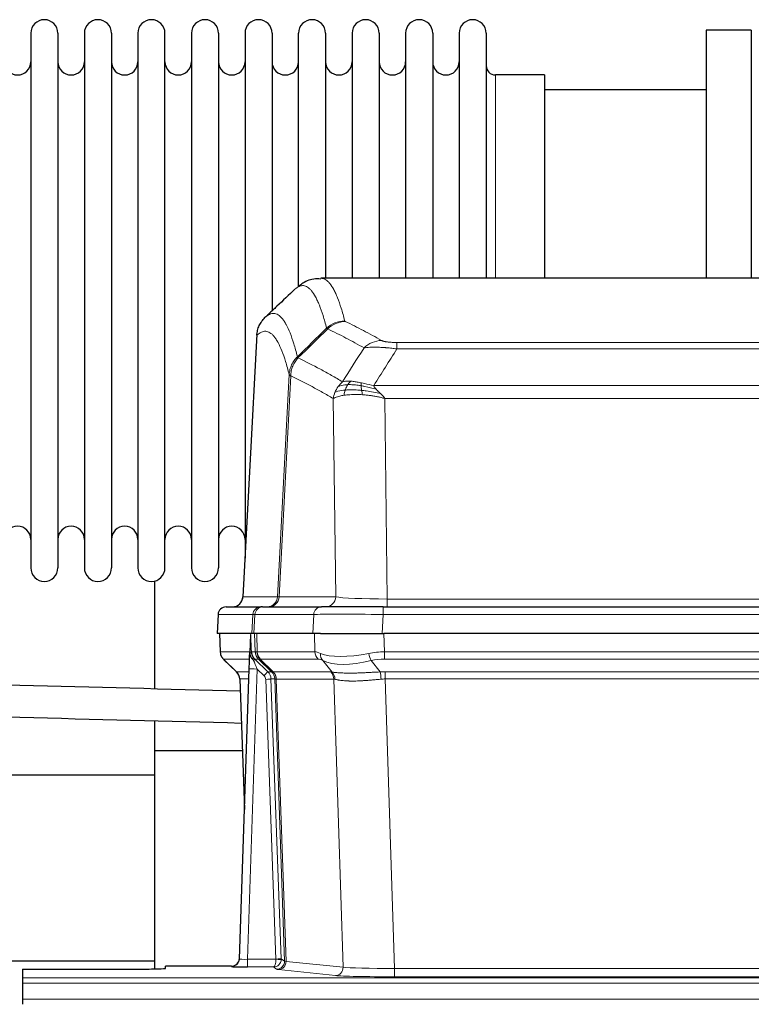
# Model space of a CAD drawing. Header units: inches. Extents: x 0 to 17820, y -10 to 12600.
# Tile 58 of 117: x 3175 to 3451, y 10421 to 10793. Entities that reach past the tile are written whole.
import ezdxf

# ---------------------------------------------------------------- set-up
doc = ezdxf.new("R2010")
doc.units = ezdxf.units.IN
doc.layers.add('1', color=7, linetype='Continuous', true_color=0xffffff)

msp = doc.modelspace()

# ---------------------------------------------------------------- linework, layer by layer
at = {"layer": '1', "color": 2, "linetype": 'Continuous', "lineweight": 25}
for p, q in [((3451.09, 10788.649), (3434.09, 10788.649)), ((3434.09, 10788.649), (3434.09, 10695.051)), ((3451.09, 10788.649), (3451.09, 10695.051)), ((3179.29, 10787.549), (3179.29, 10585.749)), ((3189.49, 10787.549), (3189.49, 10585.749)), ((3199.49, 10787.549), (3199.49, 10585.749)), ((3209.69, 10787.549), (3209.69, 10585.749)), ((3219.69, 10787.549), (3219.69, 10585.749)), ((3229.89, 10585.749), (3229.89, 10787.549)), ((3239.89, 10787.549), (3239.89, 10585.749)), ((3250.09, 10787.549), (3250.09, 10585.749)), ((3260.09, 10787.549), (3260.09, 10686.649)), ((3270.29, 10787.549), (3270.29, 10686.649)), ((3280.29, 10691.976), (3280.29, 10787.549)), ((3290.49, 10787.549), (3290.49, 10695.05)), ((3300.49, 10787.549), (3300.49, 10695.05)), ((3310.69, 10787.549), (3310.69, 10695.05)), ((3320.69, 10787.549), (3320.69, 10695.05)), ((3330.89, 10787.549), (3330.89, 10695.05)), ((3340.89, 10787.549), (3340.89, 10695.05)), ((3351.09, 10787.549), (3351.09, 10695.05)), ((3373.09, 10771.799), (3354.59, 10771.799)), ((3373.09, 10771.799), (3373.09, 10695.045)), ((3434.09, 10766.149), (3373.084, 10766.149)), ((3551.443, 10695.044), (3288.736, 10695.044)), ((3260.09, 10686.649), (3260.09, 10589.428)), ((3270.29, 10686.649), (3270.29, 10682.708)), ((3264.588, 10674.024), (3259.313, 10574.832)), ((3226.09, 10540.067), (3226.09, 10580.819)), ((3252.942, 10571.044), (3266.053, 10571.044)), ((3266.75, 10571.044), (3266.053, 10571.044)), ((3266.75, 10571.044), (3288.924, 10571.044)), ((3312.179, 10571.044), (3288.924, 10571.044)), ((3312.179, 10571.044), (3528, 10571.044)), ((3249.932, 10568.203), (3249.551, 10561.044)), ((3262.685, 10561.044), (3249.567, 10561.044)), ((3250.492, 10561.044), (3250.74, 10554.034)), ((3263.47, 10561.044), (3262.685, 10561.044)), ((3285.724, 10561.044), (3263.47, 10561.044)), ((3288.619, 10561.044), (3285.724, 10561.044)), ((3288.619, 10561.044), (3312.478, 10561.044)), ((3527.701, 10561.044), (3312.478, 10561.044)), ((3262.105, 10560.613), (3261.878, 10553.883)), ((3261.878, 10553.883), (3261.876, 10553.833)), ((3252.153, 10551.029), (3256.942, 10546.471)), ((3257.98, 10438.189), (3261.669, 10547.566)), ((3258.102, 10543.815), (3259.881, 10494.541)), ((3226.09, 10516.768), (3226.09, 10528.061)), ((3226.09, 10434.396), (3226.09, 10516.768)), ((3259.089, 10516.768), (3226.09, 10516.768)), ((3226.09, 10507.555), (3140.09, 10507.555)), ((3226.09, 10437.268), (3140.09, 10437.268)), ((3254.992, 10435.423), (3230.089, 10435.423)), ((3230.089, 10434.605), (3230.089, 10435.423)), ((3257.973, 10438.055), (3257.98, 10438.189)), ((3176.089, 10434.343), (3176.089, 10431.069)), ((3176.089, 10434.343), (3220.089, 10434.343)), ((3176.089, 10431.069), (3176.089, 10429)), ((3176.089, 10429), (3176.089, 10422.974)), ((3176.089, 10422.974), (3176.089, 10421.044))]:
    msp.add_line(p, q, dxfattribs=at)
at = {"layer": '1', "color": 110, "linetype": 'Continuous', "lineweight": 13}
for p, q in [((3354.59, 10771.799), (3354.59, 10695.045)), ((3264.574, 10673.53), (3259.326, 10574.835)), ((3317.418, 10670.837), (3522.761, 10670.837)), ((3317.418, 10668.421), (3317.418, 10670.837)), ((3522.761, 10668.421), (3317.418, 10668.421)), ((3272.392, 10574.835), (3276.769, 10658.703)), ((3277.325, 10658.227), (3272.973, 10574.835)), ((3308.687, 10654.59), (3531.492, 10654.59)), ((3294.325, 10574.835), (3293.368, 10649.682)), ((3527.379, 10649.692), (3312.8, 10649.692)), ((3312.8, 10649.692), (3313.768, 10574.009)), ((3259.326, 10574.835), (3272.392, 10574.835)), ((3272.973, 10574.835), (3294.325, 10574.835)), ((3313.768, 10574.009), (3526.411, 10574.009)), ((3313.768, 10571.044), (3313.768, 10574.009)), ((3312.179, 10568.201), (3312.179, 10571.044)), ((3249.948, 10568.201), (3249.567, 10561.044)), ((3263.059, 10568.201), (3249.948, 10568.201)), ((3262.685, 10561.044), (3263.059, 10568.201)), ((3263.843, 10568.201), (3263.47, 10561.044)), ((3286.017, 10568.201), (3263.843, 10568.201)), ((3285.724, 10561.044), (3286.017, 10568.201)), ((3312.179, 10568.201), (3311.886, 10561.044)), ((3528, 10568.201), (3312.179, 10568.201)), ((3250.508, 10561.044), (3250.756, 10554.05)), ((3263.954, 10554.05), (3263.711, 10561.044)), ((3264.496, 10561.044), (3264.739, 10554.05)), ((3286.487, 10554.05), (3286.296, 10561.044)), ((3312.478, 10561.044), (3312.669, 10554.05)), ((3250.756, 10554.05), (3261.884, 10554.05)), ((3262.493, 10554.05), (3263.954, 10554.05)), ((3264.739, 10554.05), (3286.487, 10554.05)), ((3312.669, 10551.312), (3312.669, 10554.05)), ((3312.669, 10554.05), (3527.51, 10554.05)), ((3261.794, 10551.312), (3251.974, 10551.312)), ((3252.069, 10551.12), (3256.882, 10546.539)), ((3265.172, 10551.312), (3263.738, 10551.312)), ((3263.738, 10551.312), (3268.665, 10546.562)), ((3270.102, 10546.556), (3265.21, 10551.3)), ((3265.756, 10551.3), (3270.702, 10546.504)), ((3287.669, 10551.312), (3265.922, 10551.312)), ((3292.939, 10546.436), (3289.446, 10550.754)), ((3307.645, 10550.754), (3311.098, 10546.485)), ((3527.51, 10551.312), (3312.669, 10551.312)), ((3256.895, 10546.562), (3261.635, 10546.562)), ((3264.667, 10547.569), (3260.973, 10438.028)), ((3267.276, 10545.054), (3264.667, 10547.569)), ((3268.665, 10546.562), (3270.077, 10546.562)), ((3270.702, 10546.504), (3292.436, 10546.504)), ((3313.011, 10546.562), (3527.168, 10546.562)), ((3313.011, 10543.824), (3313.011, 10546.562)), ((3261.543, 10543.827), (3258.113, 10543.827)), ((3258.113, 10543.827), (3259.886, 10494.714)), ((3271.779, 10438.124), (3267.888, 10543.686)), ((3271.295, 10543.827), (3269.885, 10543.827)), ((3269.885, 10543.827), (3273.777, 10438.265)), ((3275.005, 10437.368), (3271.295, 10543.827)), ((3271.878, 10543.783), (3275.591, 10437.254)), ((3293.618, 10543.783), (3271.884, 10543.783)), ((3297.076, 10435.007), (3293.618, 10543.783)), ((3313.011, 10543.824), (3316.485, 10434.538)), ((3527.168, 10543.824), (3313.011, 10543.824)), ((3254.982, 10435.291), (3254.992, 10435.423)), ((3260.973, 10438.028), (3260.973, 10435.134)), ((3260.973, 10438.028), (3271.778, 10438.028)), ((3260.973, 10435.134), (3270.815, 10435.134)), ((3272.009, 10434.262), (3270.815, 10435.134)), ((3273.777, 10438.265), (3275.005, 10437.368)), ((3275.591, 10437.254), (3297.076, 10435.007)), ((3176.089, 10431.069), (3664.089, 10431.069)), ((3294.167, 10431.89), (3272.682, 10434.137)), ((3316.485, 10434.538), (3316.485, 10431.435)), ((3316.485, 10434.538), (3523.694, 10434.538)), ((3523.694, 10431.435), (3316.485, 10431.435)), ((3176.089, 10429), (3664.089, 10429)), ((3176.089, 10422.974), (3664.089, 10422.974))]:
    msp.add_line(p, q, dxfattribs=at)
at = {"layer": '1', "color": 2, "linetype": 'Continuous', "lineweight": 25}
for centre, radius, start, end in [((3184.39, 10787.549), 5.1, 0, 180), ((3204.59, 10787.549), 5.1, 0, 180), ((3224.79, 10787.549), 5.1, 0, 180), ((3244.99, 10787.549), 5.1, 0, 180), ((3265.19, 10787.549), 5.1, 0, 180), ((3285.39, 10787.549), 5.1, 0, 180), ((3305.59, 10787.549), 5.1, 0, 180), ((3325.79, 10787.549), 5.1, 0, 180), ((3345.99, 10787.549), 5.1, 0, 180), ((3174.29, 10776.799), 5, 180, 0), ((3194.49, 10776.799), 5, 180, 0), ((3214.69, 10776.799), 5, 180, 0), ((3234.89, 10776.799), 5, 180, 0), ((3255.09, 10776.799), 5, 180, 0), ((3275.29, 10776.799), 5, 180, 0), ((3295.49, 10776.799), 5, 180, 0), ((3315.69, 10776.799), 5, 180, 0), ((3335.89, 10776.799), 5, 180, 0), ((3354.59, 10775.299), 3.5, 180, 270), ((3174.29, 10596.499), 5, 0, 180), ((3194.49, 10596.499), 5, 0, 180), ((3214.69, 10596.499), 5, 0, 180), ((3234.89, 10596.499), 5, 0, 180), ((3255.09, 10596.499), 5, 0, 180), ((3184.39, 10585.749), 5.1, 180, 0), ((3204.59, 10585.749), 5.1, 180, 0), ((3224.79, 10585.749), 5.1, 180, 0), ((3244.99, 10585.749), 5.1, 180, 0), ((3255.319, 10575.044), 4, 270, 357.54859), ((3252.927, 10568.044), 3, 90, 176.63083)]:
    msp.add_arc(centre, radius, start, end, dxfattribs=at)
at = {"layer": '1', "color": 110, "linetype": 'Continuous', "lineweight": 13}
for centre, major_axis, ratio, start_param, end_param in [((3297.723, 10668.987), (-9.695, -2.45), 0.9931439, 4.4664808, 5.2238901), ((3297.91, 10668.827), (-4.281, -9.037), 0.9659395, 3.5975691, 4.3432065), ((3311.571, 10661.681), (-4.97, -8.677), 0.9635717, 3.6779385, 4.4208965), ((3255.334, 10575.044), (0, 4), 0.9993908, 3.1415927, 4.6600291), ((3268.4, 10575.044), (0, 4), 0.9993908, 3.1415927, 4.6600291), ((3269.097, 10575.044), (0, 4), 0.9702957, 3.1415927, 4.6600291), ((3292.418, 10575.044), (20.038, 0.208), 0.001459, 3.1763609, 3.3855124), ((3290.449, 10575.044), (0, 4), 0.9702957, 3.1415927, 4.6600291), ((3313.688, 10575.044), (-20.002, 0.052), 0.0517476, 0.2535919, 1.5749043), ((3252.942, 10568.044), (0, 3), 0.9993908, 0, 1.5184364), ((3266.053, 10568.044), (0, 3), 0.9993908, 0, 1.5184364), ((3266.75, 10568.044), (0, 3), 0.9702957, 0, 1.5184364), ((3288.924, 10568.044), (0, 3), 0.9702957, 0, 1.5184364), ((3290.071, 10568.044), (-27.029, 0.156), 0.000812, 6.0391366, 6.248288), ((3312.231, 10568.044), (-27.018, 0.123), 0.0058026, 4.7143189, 6.0386286), ((3254.751, 10554.19), (0, 4), 0.9993908, 1.6057029, 2.3736478), ((3260.495, 10553.98), (-1.999, -0.077), 0.1036431, 2.3309857, 3.1065184), ((3291.749, 10531.19), (-27.808, 22.856), 0.0163197, 6.2307105, 6.2626907), ((3267.949, 10554.19), (0, 4), 0.9993908, 1.6057029, 2.3736478), ((3290.598, 10564.279), (26.658, 10.191), 0.0473724, 3.1922144, 3.3375655), ((3267.987, 10554.178), (1.703, 3.619), 0.9971774, 2.0444506, 2.8128075), ((3291.749, 10531.19), (-27.661, 22.629), 0.117212, 6.1415194, 6.1734996), ((3268.452, 10554.178), (-0.603, 3.954), 0.9772749, 1.4578558, 2.2262127), ((3268.618, 10554.19), (0, 4), 0.9702957, 1.6057029, 2.3736478), ((3313.318, 10531.19), (-27.492, 22.639), 0.1155218, 5.9182109, 6.1390417), ((3290.365, 10554.19), (0, 4), 0.9702957, 1.6057029, 2.3736478), ((3313.318, 10531.19), (-26.983, 1.545), 0.8452785, 4.7847941, 5.0056249), ((3275.789, 10528.312), (-23.826, 22.997), 0.016839, 6.265741, 6.3949638), ((3261.763, 10550.528), (-1.583, -1.222), 0.0276319, 2.3426468, 3.1139303), ((3262.349, 10549.873), (-1.388, -1.44), 0.0242285, 2.3413968, 3.1173399), ((3264.667, 10547.639), (-1.856, 4.567), 0.0053314, 0.7881854, 1.5839148), ((3266.514, 10554.19), (-3.533, 1.889), 0.9978056, 1.14831, 1.2948104), ((3288.972, 10528.312), (-23.81, 22.997), 0.0168486, 6.2337622, 6.2657424), ((3290.598, 10564.279), (25.449, 12.923), 0.0600246, 3.1865743, 3.3319254), ((3289.053, 10528.312), (-23.636, 22.829), 0.1185166, 6.1610865, 6.1930668), ((3310.622, 10528.312), (-23.46, 22.829), 0.1194803, 5.9401815, 6.1610123), ((3292.142, 10553.631), (1.736, 3.604), 0.8689501, 2.008197, 2.795133), ((3312.415, 10564.279), (26.677, 8.186), 0.3267204, 3.5164364, 4.4002733), ((3312.415, 10564.279), (25.873, 10.634), 0.4068526, 3.4799804, 4.3638173), ((3307.645, 10553.631), (-0.881, 3.902), 0.2224052, 1.5615969, 2.3485329), ((3313.318, 10528.312), (-16.721, 16.271), 0.9721633, 5.498263, 5.7190939), ((3281.763, 10522.545), (-24.879, 24.014), 0.016827, 6.2657537, 6.3097783), ((3254.118, 10543.685), (0, -4), 0.9993908, 1.606401, 2.3736478), ((3264.667, 10547.465), (2.998, -0.101), 0.0348797, 1.5719726, 3.1427689), ((3267.276, 10545.124), (-1.388, -1.44), 0.0242285, 1.5456675, 3.1173399), ((3265.888, 10543.685), (-2.83, 2.828), 0.9993905, 3.9625957, 4.7298424), ((3267.3, 10543.685), (0, -4), 0.9993908, 1.606401, 2.3736478), ((3294.913, 10522.545), (-24.847, 24.013), 0.0168511, 6.2432973, 6.2657507), ((3267.325, 10543.679), (-1.442, -3.731), 0.998056, 1.9750302, 2.7420583), ((3268, 10543.626), (-0.019, -4), 0.9702844, 1.6145674, 2.378208), ((3268.006, 10543.626), (0, -4), 0.9702957, 1.6100662, 2.3736478), ((3316.502, 10522.395), (-24.592, 23.931), 0.1189226, 6.0865623, 6.1615802), ((3289.74, 10543.626), (0, -4), 0.9702957, 1.6100662, 2.3736478), ((3290.243, 10543.559), (-0.926, -3.891), 0.9457602, 1.8333412, 2.5978993), ((3313.8, 10522.562), (-17.528, 16.98), 0.9676454, 5.4983413, 5.5781888), ((3311.098, 10543.608), (0.32, -3.987), 0.0824896, 1.6016287, 2.3703401), ((3265.888, 10543.615), (-1.703, 1.052), 0.998638, 3.7311374, 4.4983842), ((3267.888, 10543.756), (-1.999, -0.074), 0.0348758, 1.5695108, 3.106687), ((3292.137, 10519.668), (-20.849, 24.157), 0.0182438, 6.248525, 6.2709784), ((3313.806, 10519.517), (-20.559, 24.143), 0.1188179, 6.1116391, 6.1866571), ((3313.8, 10519.684), (-2.819, 24.028), 0.8253153, 6.1813941, 6.2612416), ((3254.982, 10438.29), (-2.991, 0.235), 0.9996552, 1.6492063, 3.1415821), ((3260.985, 10438.29), (3.005, 0.103), 0.0869619, 3.134501, 4.7052973), ((3270.815, 10438.133), (0.028, 3), 0.3214645, 3.1707908, 4.6805006), ((3270.815, 10438.133), (0.98, 2.84), 0.9849493, 3.4786225, 4.9883323), ((3270.779, 10438.089), (-0.606, 0.798), 0.9977276, 4.0034959, 4.0992614), ((3271.778, 10438.098), (1.997, -0.118), 0.0348391, 4.7144422, 6.2458161), ((3271.779, 10438.194), (1.999, 0.074), 0.0348758, 4.7111034, 6.2482796), ((3272.009, 10437.261), (-1.769, -2.423), 0.9990158, 0.6312732, 2.2367485), ((3272.682, 10437.136), (-0.312, -2.984), 0.969741, 0.1074293, 1.71115), ((3270.779, 10438.159), (-0.383, 2.976), 0.9995818, 4.5239923, 4.6197577), ((3295.008, 10437.282), (-20.016, 0.105), 0.0266879, 0.0359631, 0.2452873), ((3294.167, 10434.889), (-0.312, -2.984), 0.969741, 0.1074293, 1.71115), ((3316.491, 10435.036), (-20.013, 0.095), 0.0248544, 0.2452138, 1.5705958), ((3295.008, 10434.283), (-23.014, 0), 0.0261612, 0.0358052, 0.2451294), ((3316.491, 10432.037), (23.012, 0), 0.0261647, 3.3867297, 4.7121117)]:
    msp.add_ellipse(centre, major_axis=major_axis, ratio=ratio, start_param=start_param, end_param=end_param, dxfattribs=at)
at = {"layer": '1', "color": 2, "linetype": 'Continuous', "lineweight": 25}
for centre, major_axis, ratio, start_param, end_param in [((3261.669, 10547.74), (0.227, 6.726), 0.0008736, 4.686473, 5.8457525), ((3254.105, 10543.662), (3.886, 0.947), 0.998973, 6.0801535, 6.8477658), ((3278.986, 10519.668), (-20.882, 24.158), 0.0154016, 6.2674704, 6.311495), ((3260.985, 10435.291), (6.003, 0), 0.0262109, 3.1395311, 4.7103274), ((3254.993, 10438.427), (0.15, 3), 0.998739, 3.1914798, 4.7286497), ((3220.089, 10434.605), (-10, 0), 0.0261859, 1.5707963, 3.1415927)]:
    msp.add_ellipse(centre, major_axis=major_axis, ratio=ratio, start_param=start_param, end_param=end_param, dxfattribs=at)
for points, knots in [([(3288.695, 10694.733), (3287.746, 10694.842), (3285.051, 10694.913), (3282.026, 10693.409), (3280.517, 10692.19), (3280.117, 10691.78)], [0, 0, 0, 0, 0.2573629, 0.77861, 1, 1, 1, 1]), ([(3264.574, 10673.53), (3264.603, 10674.162), (3264.693, 10674.789), (3264.916, 10675.708), (3265.005, 10676.01), (3265.211, 10676.605), (3265.328, 10676.897), (3265.589, 10677.468), (3265.734, 10677.747), (3266.048, 10678.29), (3266.218, 10678.554), (3266.582, 10679.063), (3266.776, 10679.309), (3267.186, 10679.78), (3267.403, 10680.006), (3267.629, 10680.221)], [0, 0, 0, 0, 0.25, 0.25, 0.375, 0.375, 0.5, 0.5, 0.625, 0.625, 0.75, 0.75, 0.875, 0.875, 1, 1, 1, 1]), ([(3250.753, 10553.998), (3250.75, 10553.966), (3250.728, 10553.638), (3250.876, 10553.075), (3251.117, 10552.432), (3251.36, 10552.005), (3251.532, 10551.751), (3251.631, 10551.615), (3251.672, 10551.564)], [0, 0, 0, 0, 0.0267984, 0.2769207, 0.4859555, 0.6569382, 0.8419831, 1, 1, 1, 1]), ([(3261.876, 10553.833), (3261.872, 10553.713), (3261.875, 10553.475), (3261.9, 10553.241), (3261.928, 10553.068), (3261.939, 10553.011), (3261.958, 10552.925), (3261.964, 10552.896), (3261.978, 10552.84), (3261.986, 10552.811), (3262.024, 10552.672), (3262.061, 10552.563), (3262.147, 10552.353), (3262.196, 10552.251), (3262.265, 10552.128), (3262.279, 10552.104), (3262.309, 10552.055), (3262.324, 10552.031), (3262.37, 10551.959), (3262.402, 10551.913), (3262.469, 10551.822), (3262.504, 10551.778), (3262.577, 10551.691), (3262.614, 10551.649), (3262.672, 10551.586), (3262.692, 10551.565), (3262.731, 10551.523), (3262.751, 10551.502), (3262.792, 10551.46), (3262.812, 10551.439), (3262.852, 10551.395), (3262.872, 10551.373), (3262.891, 10551.349)], [0, 0, 0, 0, 0.125, 0.25, 0.25, 0.3125, 0.3125, 0.34375, 0.34375, 0.375, 0.375, 0.5, 0.5, 0.625, 0.625, 0.65625, 0.65625, 0.6875, 0.6875, 0.75, 0.75, 0.8125, 0.8125, 0.875, 0.875, 0.90625, 0.90625, 0.9375, 0.9375, 0.96875, 0.96875, 1, 1, 1, 1]), ([(3262.493, 10554.05), (3262.495, 10553.996), (3262.498, 10553.942), (3262.507, 10553.835), (3262.513, 10553.783), (3262.532, 10553.626), (3262.549, 10553.524), (3262.591, 10553.324), (3262.615, 10553.226), (3262.671, 10553.031), (3262.703, 10552.935), (3262.756, 10552.792), (3262.775, 10552.744), (3262.814, 10552.65), (3262.835, 10552.603), (3262.899, 10552.463), (3262.946, 10552.371), (3263.046, 10552.189), (3263.1, 10552.1), (3263.217, 10551.923), (3263.279, 10551.835), (3263.346, 10551.749)], [0, 0, 0, 0, 0.0625, 0.0625, 0.125, 0.125, 0.25, 0.25, 0.375, 0.375, 0.5, 0.5, 0.5625, 0.5625, 0.625, 0.625, 0.75, 0.75, 0.875, 0.875, 1, 1, 1, 1]), ([(3262.891, 10551.349), (3262.961, 10551.262), (3263.034, 10551.177), (3263.147, 10551.053), (3263.185, 10551.013), (3263.262, 10550.932), (3263.302, 10550.892), (3263.341, 10550.852)], [0, 0, 0, 0, 0.5, 0.5, 0.75, 0.75, 1, 1, 1, 1])]:
    msp.add_open_spline(points, degree=3, knots=knots, dxfattribs=at)
at = {"layer": '1', "color": 110, "linetype": 'Continuous', "lineweight": 13}
for points, knots in [([(3288.742, 10695.044), (3288.836, 10695.044), (3289.459, 10695.015), (3290.072, 10694.791), (3290.843, 10694.294), (3291.225, 10693.992), (3291.604, 10693.611), (3291.855, 10693.34), (3291.98, 10693.195), (3292.604, 10692.428), (3293.095, 10691.673), (3293.82, 10690.33), (3294.06, 10689.847), (3294.536, 10688.811), (3294.772, 10688.258), (3295.474, 10686.493), (3296.395, 10683.858), (3297.285, 10680.662), (3297.723, 10678.923)], [0, 0, 0, 0, 0.0285171, 0.1904309, 0.1904309, 0.2713878, 0.3118663, 0.3118663, 0.3523447, 0.3523447, 0.5142585, 0.5142585, 0.5952154, 0.5952154, 0.6761724, 0.6761724, 0.8380862, 1, 1, 1, 1]), ([(3290.855, 10676.184), (3290.417, 10677.922), (3289.525, 10681.116), (3288.603, 10683.748), (3287.9, 10685.512), (3287.664, 10686.065), (3287.188, 10687.1), (3286.947, 10687.583), (3286.221, 10688.925), (3285.729, 10689.68), (3285.105, 10690.447), (3284.98, 10690.591), (3284.728, 10690.863), (3284.349, 10691.244), (3283.966, 10691.545), (3283.194, 10692.043), (3282.151, 10692.425), (3280.541, 10692.154), (3279.439, 10691.41), (3278.881, 10690.897)], [0, 0, 0, 0, 0.125, 0.25, 0.25, 0.3125, 0.3125, 0.375, 0.375, 0.5, 0.5, 0.53125, 0.53125, 0.5625, 0.625, 0.625, 0.75, 0.875, 1, 1, 1, 1]), ([(3267.629, 10680.221), (3268.2, 10680.775), (3269.328, 10681.589), (3270.973, 10681.934), (3272.04, 10681.58), (3272.828, 10681.095), (3273.219, 10680.798), (3273.671, 10680.356), (3273.863, 10680.146), (3273.991, 10680.001), (3274.055, 10679.926), (3274.374, 10679.542), (3274.754, 10679.026), (3275.191, 10678.328), (3275.378, 10678.008), (3275.502, 10677.791), (3275.564, 10677.679), (3276.12, 10676.659), (3277.093, 10674.554), (3278.504, 10670.522), (3279.412, 10667.251), (3279.858, 10665.469)], [0, 0, 0, 0, 0.125, 0.25, 0.375, 0.375, 0.4375, 0.46875, 0.484375, 0.484375, 0.5, 0.5, 0.5625, 0.59375, 0.609375, 0.609375, 0.625, 0.625, 0.75, 0.875, 1, 1, 1, 1]), ([(3297.91, 10678.761), (3297.854, 10678.788), (3297.811, 10678.815), (3297.748, 10678.869), (3297.729, 10678.896), (3297.723, 10678.923)], [0, 0, 0, 0, 0.5, 0.5, 1, 1, 1, 1]), ([(3297.91, 10678.761), (3300.195, 10677.674), (3302.477, 10676.533), (3305.892, 10674.739), (3307.029, 10674.128), (3309.302, 10672.878), (3310.437, 10672.239), (3311.571, 10671.587)], [0, 0, 0, 0, 0.5, 0.5, 0.75, 0.75, 1, 1, 1, 1]), ([(3276.769, 10658.703), (3276.324, 10660.483), (3275.418, 10663.751), (3274.011, 10667.783), (3273.041, 10669.891), (3272.487, 10670.913), (3272.425, 10671.025), (3272.301, 10671.243), (3272.115, 10671.563), (3271.678, 10672.263), (3271.3, 10672.782), (3270.982, 10673.168), (3270.918, 10673.243), (3270.79, 10673.388), (3270.599, 10673.6), (3270.148, 10674.045), (3269.758, 10674.346), (3268.972, 10674.837), (3267.909, 10675.201), (3266.268, 10674.875), (3265.143, 10674.076), (3264.574, 10673.53)], [0, 0, 0, 0, 0.125, 0.25, 0.375, 0.375, 0.390625, 0.390625, 0.40625, 0.4375, 0.5, 0.5, 0.515625, 0.515625, 0.53125, 0.5625, 0.625, 0.625, 0.75, 0.875, 1, 1, 1, 1]), ([(3304.991, 10668.762), (3303.856, 10669.415), (3302.719, 10670.054), (3300.444, 10671.305), (3299.305, 10671.917), (3295.886, 10673.713), (3293.602, 10674.856), (3291.314, 10675.945)], [0, 0, 0, 0, 0.25, 0.25, 0.5, 0.5, 1, 1, 1, 1]), ([(3317.418, 10668.421), (3317.083, 10668.464), (3316.75, 10668.505), (3316.087, 10668.583), (3315.759, 10668.62), (3314.783, 10668.724), (3314.145, 10668.784), (3313.443, 10668.842), (3313.365, 10668.849), (3313.209, 10668.861), (3313.132, 10668.867), (3312.9, 10668.885), (3312.747, 10668.896), (3312.293, 10668.928), (3311.698, 10668.965), (3311.125, 10668.993), (3310.704, 10669.011), (3310.495, 10669.018), (3310.29, 10669.025), (3310.154, 10669.029), (3310.086, 10669.031), (3309.48, 10669.046), (3308.972, 10669.05), (3308.253, 10669.041), (3308.021, 10669.036), (3307.682, 10669.025), (3307.571, 10669.021), (3307.353, 10669.012), (3307.245, 10669.006), (3306.718, 10668.977), (3306.33, 10668.945), (3305.615, 10668.865), (3305.289, 10668.817), (3304.991, 10668.762)], [0, 0, 0, 0, 0.0625, 0.0625, 0.125, 0.125, 0.25, 0.25, 0.265625, 0.265625, 0.28125, 0.28125, 0.3125, 0.3125, 0.375, 0.4375, 0.4375, 0.46875, 0.484375, 0.484375, 0.5, 0.5, 0.625, 0.625, 0.6875, 0.6875, 0.71875, 0.71875, 0.75, 0.75, 0.875, 0.875, 1, 1, 1, 1]), ([(3317.418, 10670.837), (3317.236, 10670.837), (3317.053, 10670.838), (3316.689, 10670.843), (3316.51, 10670.846), (3316.154, 10670.855), (3315.979, 10670.861), (3315.632, 10670.875), (3315.461, 10670.883), (3315.25, 10670.895), (3315.208, 10670.898), (3315.124, 10670.903), (3315, 10670.911), (3314.879, 10670.919), (3314.64, 10670.937), (3314.332, 10670.963), (3314.045, 10670.993), (3313.872, 10671.014), (3313.837, 10671.018), (3313.769, 10671.026), (3313.736, 10671.03), (3313.636, 10671.043), (3313.571, 10671.052), (3313.381, 10671.079), (3313.262, 10671.098), (3313.035, 10671.136), (3312.928, 10671.156), (3312.725, 10671.197), (3312.63, 10671.219), (3312.517, 10671.246), (3312.494, 10671.251), (3312.451, 10671.262), (3312.429, 10671.268), (3312.365, 10671.284), (3312.324, 10671.295), (3312.205, 10671.329), (3312.132, 10671.352), (3311.995, 10671.398), (3311.931, 10671.421), (3311.755, 10671.491), (3311.655, 10671.538), (3311.571, 10671.587)], [0, 0, 0, 0, 0.0625, 0.0625, 0.125, 0.125, 0.1875, 0.1875, 0.25, 0.25, 0.265625, 0.265625, 0.28125, 0.3125, 0.3125, 0.375, 0.4375, 0.4375, 0.453125, 0.453125, 0.46875, 0.46875, 0.5, 0.5, 0.5625, 0.5625, 0.625, 0.625, 0.6875, 0.6875, 0.703125, 0.703125, 0.71875, 0.71875, 0.75, 0.75, 0.8125, 0.8125, 0.875, 0.875, 1, 1, 1, 1]), ([(3276.769, 10658.703), (3276.794, 10659.02), (3276.845, 10659.653), (3277.033, 10660.588), (3277.303, 10661.503), (3277.778, 10662.679), (3278.562, 10664.074), (3279.426, 10665.004), (3279.858, 10665.469)], [0, 0, 0, 0, 0.1250992, 0.25018, 0.3752424, 0.5002868, 0.7501372, 1, 1, 1, 1]), ([(3280.07, 10664.986), (3279.995, 10665.075), (3279.953, 10665.172), (3279.895, 10665.345), (3279.879, 10665.421), (3279.858, 10665.469)], [0, 0, 0, 0, 0.5, 0.5, 1, 1, 1, 1]), ([(3277.325, 10658.227), (3277.346, 10658.858), (3277.424, 10659.486), (3277.688, 10660.714), (3277.873, 10661.315), (3278.345, 10662.467), (3278.63, 10663.019), (3279.289, 10664.057), (3279.661, 10664.542), (3280.07, 10664.986)], [0, 0, 0, 0, 0.25, 0.25, 0.5, 0.5, 0.75, 0.75, 1, 1, 1, 1]), ([(3280.07, 10664.986), (3282.892, 10663.647), (3285.708, 10662.227), (3289.922, 10659.972), (3291.324, 10659.2), (3294.127, 10657.615), (3295.526, 10656.801), (3296.924, 10655.968)], [0, 0, 0, 0, 0.5, 0.5, 0.75, 0.75, 1, 1, 1, 1]), ([(3277.325, 10658.227), (3277.256, 10658.271), (3277.102, 10658.369), (3276.909, 10658.503), (3276.802, 10658.614), (3276.776, 10658.685), (3276.769, 10658.703)], [0, 0, 0, 0, 0.2247758, 0.4999124, 0.8717677, 1, 1, 1, 1]), ([(3293.368, 10649.682), (3292.037, 10650.468), (3290.704, 10651.236), (3288.037, 10652.735), (3286.701, 10653.465), (3282.691, 10655.602), (3280.011, 10656.951), (3277.325, 10658.227)], [0, 0, 0, 0, 0.25, 0.25, 0.5, 0.5, 1, 1, 1, 1]), ([(3298.875, 10654.907), (3298.504, 10654.894), (3298.147, 10654.868), (3296.786, 10654.717), (3295.916, 10654.492), (3295.217, 10654.161)], [0, 0, 0, 0, 0.25, 0.25, 1, 1, 1, 1]), ([(3300.099, 10656.229), (3299.801, 10656.255), (3299.51, 10656.271), (3298.383, 10656.286), (3297.617, 10656.192), (3296.924, 10655.968)], [0, 0, 0, 0, 0.25, 0.25, 1, 1, 1, 1]), ([(3297.889, 10652.844), (3297.92, 10652.935), (3297.953, 10653.026), (3298.087, 10653.389), (3298.2, 10653.662), (3298.449, 10654.187), (3298.586, 10654.44), (3298.777, 10654.755), (3298.826, 10654.832), (3298.875, 10654.907)], [0, 0, 0, 0, 0.125, 0.125, 0.5, 0.5, 0.875, 0.875, 1, 1, 1, 1]), ([(3298.875, 10654.907), (3298.974, 10655.057), (3299.075, 10655.198), (3299.332, 10655.527), (3299.489, 10655.701), (3299.8, 10656.001), (3299.953, 10656.128), (3300.099, 10656.229)], [0, 0, 0, 0, 0.25, 0.25, 0.625, 0.625, 1, 1, 1, 1]), ([(3303.919, 10654.501), (3303.69, 10654.54), (3303.463, 10654.577), (3302.561, 10654.712), (3301.902, 10654.79), (3300.632, 10654.894), (3300.022, 10654.919), (3299.25, 10654.917), (3299.061, 10654.913), (3298.875, 10654.907)], [0, 0, 0, 0, 0.125, 0.125, 0.5, 0.5, 0.875, 0.875, 1, 1, 1, 1]), ([(3304.069, 10655.534), (3303.889, 10655.574), (3303.71, 10655.613), (3303.003, 10655.767), (3302.488, 10655.874), (3301.494, 10656.055), (3301.015, 10656.13), (3300.4, 10656.201), (3300.249, 10656.216), (3300.099, 10656.229)], [0, 0, 0, 0, 0.125, 0.125, 0.5, 0.5, 0.875, 0.875, 1, 1, 1, 1]), ([(3303.919, 10654.501), (3303.917, 10654.625), (3303.919, 10654.741), (3303.932, 10655.006), (3303.948, 10655.143), (3303.996, 10655.372), (3304.028, 10655.465), (3304.069, 10655.534)], [0, 0, 0, 0, 0.25, 0.25, 0.625, 0.625, 1, 1, 1, 1]), ([(3309.557, 10653.147), (3308.147, 10653.569), (3306.711, 10653.945), (3304.84, 10654.335), (3304.376, 10654.423), (3303.919, 10654.501)], [0, 0, 0, 0, 0.75, 0.75, 1, 1, 1, 1]), ([(3304.087, 10652.759), (3304.075, 10652.836), (3304.064, 10652.914), (3304.019, 10653.224), (3303.99, 10653.455), (3303.946, 10653.9), (3303.931, 10654.113), (3303.921, 10654.375), (3303.919, 10654.439), (3303.919, 10654.501)], [0, 0, 0, 0, 0.125, 0.125, 0.5, 0.5, 0.875, 0.875, 1, 1, 1, 1]), ([(3308.687, 10654.59), (3307.466, 10654.779), (3306.29, 10655.036), (3304.796, 10655.37), (3304.429, 10655.453), (3304.069, 10655.534)], [0, 0, 0, 0, 0.75, 0.75, 1, 1, 1, 1]), ([(3309.557, 10653.147), (3309.439, 10653.274), (3309.329, 10653.399), (3309.08, 10653.709), (3308.955, 10653.891), (3308.769, 10654.247), (3308.708, 10654.421), (3308.687, 10654.59)], [0, 0, 0, 0, 0.25, 0.25, 0.625, 0.625, 1, 1, 1, 1]), ([(3297.399, 10650.883), (3297.152, 10650.844), (3296.595, 10650.755), (3295.761, 10650.578), (3294.878, 10650.343), (3294.01, 10650.042), (3293.591, 10649.807), (3293.368, 10649.682)], [0, 0, 0, 0, 0.132495, 0.2987501, 0.4987593, 0.7325133, 1, 1, 1, 1]), ([(3297.889, 10652.844), (3297.455, 10652.808), (3297.045, 10652.763), (3295.515, 10652.546), (3294.619, 10652.306), (3294.007, 10652.02)], [0, 0, 0, 0, 0.25, 0.25, 1, 1, 1, 1]), ([(3297.399, 10650.883), (3297.435, 10651.083), (3297.478, 10651.307), (3297.583, 10651.786), (3297.645, 10652.042), (3297.771, 10652.483), (3297.828, 10652.663), (3297.889, 10652.844)], [0, 0, 0, 0, 0.375, 0.375, 0.75, 0.75, 1, 1, 1, 1]), ([(3304.402, 10651.108), (3304.005, 10651.13), (3303.193, 10651.174), (3301.999, 10651.193), (3300.802, 10651.177), (3299.623, 10651.12), (3298.467, 10651.026), (3297.76, 10650.931), (3297.399, 10650.883)], [0, 0, 0, 0, 0.1495041, 0.3058451, 0.4690463, 0.6391276, 0.8161069, 1, 1, 1, 1]), ([(3304.087, 10652.759), (3303.798, 10652.786), (3303.512, 10652.809), (3302.378, 10652.892), (3301.555, 10652.927), (3299.99, 10652.946), (3299.249, 10652.93), (3298.33, 10652.878), (3298.107, 10652.862), (3297.889, 10652.844)], [0, 0, 0, 0, 0.125, 0.125, 0.5, 0.5, 0.875, 0.875, 1, 1, 1, 1]), ([(3304.402, 10651.108), (3304.369, 10651.271), (3304.329, 10651.457), (3304.247, 10651.859), (3304.205, 10652.076), (3304.137, 10652.451), (3304.111, 10652.604), (3304.087, 10652.759)], [0, 0, 0, 0, 0.375, 0.375, 0.75, 0.75, 1, 1, 1, 1]), ([(3311.229, 10651.528), (3309.456, 10651.98), (3307.627, 10652.327), (3305.253, 10652.64), (3304.665, 10652.705), (3304.087, 10652.759)], [0, 0, 0, 0, 0.75, 0.75, 1, 1, 1, 1]), ([(3312.8, 10649.692), (3312.355, 10649.812), (3311.453, 10650.056), (3310.079, 10650.36), (3308.676, 10650.622), (3307.253, 10650.836), (3305.815, 10651.005), (3304.877, 10651.074), (3304.402, 10651.108)], [0, 0, 0, 0, 0.1561441, 0.3164106, 0.4808681, 0.6495804, 0.8226062, 1, 1, 1, 1]), ([(3311.229, 10651.528), (3311.155, 10651.6), (3311.081, 10651.671), (3310.785, 10651.953), (3310.563, 10652.159), (3310.136, 10652.563), (3309.93, 10652.761), (3309.678, 10653.019), (3309.617, 10653.083), (3309.557, 10653.147)], [0, 0, 0, 0, 0.125, 0.125, 0.5, 0.5, 0.875, 0.875, 1, 1, 1, 1]), ([(3312.8, 10649.692), (3312.647, 10649.938), (3312.471, 10650.177), (3312.088, 10650.644), (3311.881, 10650.871), (3311.523, 10651.24), (3311.376, 10651.385), (3311.229, 10651.528)], [0, 0, 0, 0, 0.375, 0.375, 0.75, 0.75, 1, 1, 1, 1]), ([(3262.229, 10560.636), (3262.235, 10560.5), (3262.241, 10560.365), (3262.252, 10560.093), (3262.258, 10559.957), (3262.275, 10559.549), (3262.286, 10559.276), (3262.309, 10558.729), (3262.32, 10558.455), (3262.342, 10557.907), (3262.353, 10557.632), (3262.374, 10557.082), (3262.385, 10556.807), (3262.407, 10556.256), (3262.418, 10555.981), (3262.45, 10555.154), (3262.472, 10554.602), (3262.493, 10554.05)], [0, 0, 0, 0, 0.0625, 0.0625, 0.125, 0.125, 0.25, 0.25, 0.375, 0.375, 0.5, 0.5, 0.625, 0.625, 0.75, 0.75, 1, 1, 1, 1]), ([(3292.939, 10546.436), (3293.085, 10546.416), (3293.249, 10546.393), (3293.614, 10546.347), (3293.814, 10546.323), (3294.089, 10546.293), (3294.145, 10546.287), (3294.259, 10546.275), (3294.317, 10546.269), (3294.495, 10546.251), (3294.617, 10546.24), (3294.997, 10546.206), (3295.266, 10546.184), (3295.837, 10546.145), (3296.138, 10546.127), (3296.773, 10546.095), (3297.106, 10546.082), (3297.631, 10546.066), (3297.81, 10546.061), (3298.084, 10546.055), (3298.177, 10546.053), (3298.317, 10546.051), (3298.365, 10546.05), (3298.459, 10546.048), (3298.886, 10546.042), (3299.328, 10546.04), (3300.134, 10546.042), (3300.963, 10546.05), (3301.836, 10546.07), (3302.73, 10546.095), (3303.188, 10546.11), (3303.775, 10546.133), (3303.893, 10546.137), (3304.13, 10546.147), (3304.25, 10546.152), (3304.609, 10546.167), (3304.85, 10546.177), (3305.575, 10546.21), (3306.062, 10546.234), (3307.046, 10546.283), (3307.542, 10546.309), (3308.544, 10546.361), (3309.048, 10546.387), (3310.067, 10546.438), (3310.58, 10546.462), (3311.098, 10546.485)], [0, 0, 0, 0, 0.0625, 0.0625, 0.125, 0.125, 0.140625, 0.140625, 0.15625, 0.15625, 0.1875, 0.1875, 0.25, 0.25, 0.3125, 0.3125, 0.375, 0.375, 0.40625, 0.40625, 0.421875, 0.421875, 0.4296875, 0.4296875, 0.4375, 0.5, 0.5, 0.5625, 0.625, 0.625, 0.6875, 0.6875, 0.703125, 0.703125, 0.71875, 0.71875, 0.75, 0.75, 0.8125, 0.8125, 0.875, 0.875, 0.9375, 0.9375, 1, 1, 1, 1]), ([(3271.878, 10543.783), (3271.727, 10543.783), (3271.605, 10543.785), (3271.417, 10543.799), (3271.352, 10543.809), (3271.316, 10543.823)], [0, 0, 0, 0, 0.5, 0.5, 1, 1, 1, 1]), ([(3311.417, 10543.757), (3310.928, 10543.713), (3310.444, 10543.668), (3309.484, 10543.579), (3309.009, 10543.535), (3308.067, 10543.449), (3307.6, 10543.408), (3306.675, 10543.331), (3306.216, 10543.294), (3305.535, 10543.244), (3305.309, 10543.228), (3304.971, 10543.205), (3304.859, 10543.198), (3304.636, 10543.184), (3304.525, 10543.177), (3303.973, 10543.144), (3303.542, 10543.122), (3302.698, 10543.085), (3301.874, 10543.057), (3301.088, 10543.047), (3300.322, 10543.045), (3299.948, 10543.049), (3299.539, 10543.059), (3299.494, 10543.06), (3299.403, 10543.062), (3299.358, 10543.063), (3299.224, 10543.067), (3298.958, 10543.076), (3298.7, 10543.087), (3298.195, 10543.113), (3297.873, 10543.134), (3297.257, 10543.184), (3296.962, 10543.212), (3296.402, 10543.276), (3296.136, 10543.311), (3295.758, 10543.367), (3295.635, 10543.386), (3295.457, 10543.416), (3295.398, 10543.426), (3295.283, 10543.447), (3295.227, 10543.457), (3294.949, 10543.509), (3294.744, 10543.552), (3294.366, 10543.638), (3294.193, 10543.681), (3294.038, 10543.723)], [0, 0, 0, 0, 0.0625, 0.0625, 0.125, 0.125, 0.1875, 0.1875, 0.25, 0.25, 0.28125, 0.28125, 0.296875, 0.296875, 0.3125, 0.3125, 0.375, 0.375, 0.4375, 0.5, 0.5, 0.5625, 0.5625, 0.5703125, 0.5703125, 0.578125, 0.578125, 0.59375, 0.625, 0.625, 0.6875, 0.6875, 0.75, 0.75, 0.8125, 0.8125, 0.84375, 0.84375, 0.859375, 0.859375, 0.875, 0.875, 0.9375, 0.9375, 1, 1, 1, 1])]:
    msp.add_open_spline(points, degree=3, knots=knots, dxfattribs=at)
at = {"layer": '1', "color": 2, "linetype": 'Continuous', "lineweight": 25}
for points, degree in [([(3278.881, 10690.897), (3276.633, 10688.765), (3274.386, 10686.633), (3272.139, 10684.501)], 3), ([(3272.139, 10684.501), (3267.631, 10680.223)], 1), ([(3262.105, 10560.613), (3262.143, 10560.617), (3262.201, 10560.624), (3262.225, 10560.632), (3262.229, 10560.636)], 3), ([(3258.241, 10539.222), (3202.848, 10540.672), (3147.454, 10542.123), (3092.061, 10543.574)], 3), ([(3091.628, 10531.581), (3147.312, 10530.123), (3202.996, 10528.664), (3258.68, 10527.206)], 3)]:
    msp.add_open_spline(points, degree=degree, dxfattribs=at)
at = {"layer": '1', "color": 110, "linetype": 'Continuous', "lineweight": 13}
for points in [[(3279.858, 10665.469), (3283.523, 10669.041), (3287.189, 10672.613), (3290.855, 10676.184)], [(3291.314, 10675.945), (3287.565, 10672.292), (3283.817, 10668.639), (3280.07, 10664.986)], [(3291.314, 10675.945), (3291.201, 10675.996), (3291.013, 10676.088), (3290.896, 10676.156), (3290.855, 10676.184)], [(3296.924, 10655.968), (3299.598, 10660.236), (3302.287, 10664.501), (3304.991, 10668.762)], [(3317.418, 10668.421), (3314.49, 10663.815), (3311.58, 10659.205), (3308.687, 10654.59)], [(3294.007, 10652.02), (3294.319, 10652.772), (3294.727, 10653.493), (3295.217, 10654.161)], [(3295.217, 10654.161), (3295.709, 10654.822), (3296.283, 10655.431), (3296.924, 10655.968)], [(3293.368, 10649.682), (3293.482, 10650.475), (3293.697, 10651.263), (3294.007, 10652.02)], [(3270.102, 10546.556), (3270.137, 10546.545), (3270.271, 10546.524), (3270.533, 10546.51), (3270.697, 10546.504)]]:
    msp.add_open_spline(points, degree=3, dxfattribs=at)
for points, weights in [([(3270.697, 10546.504), (3270.699, 10546.504), (3270.702, 10546.504)], [0.499999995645, 0.500000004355, 0.499999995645]), ([(3271.884, 10543.783), (3271.881, 10543.783), (3271.878, 10543.783)], [0.500000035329, 0.499999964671, 0.500000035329])]:
    msp.add_rational_spline(points, weights, degree=2, dxfattribs=at)

doc.saveas('drawing.dxf')
